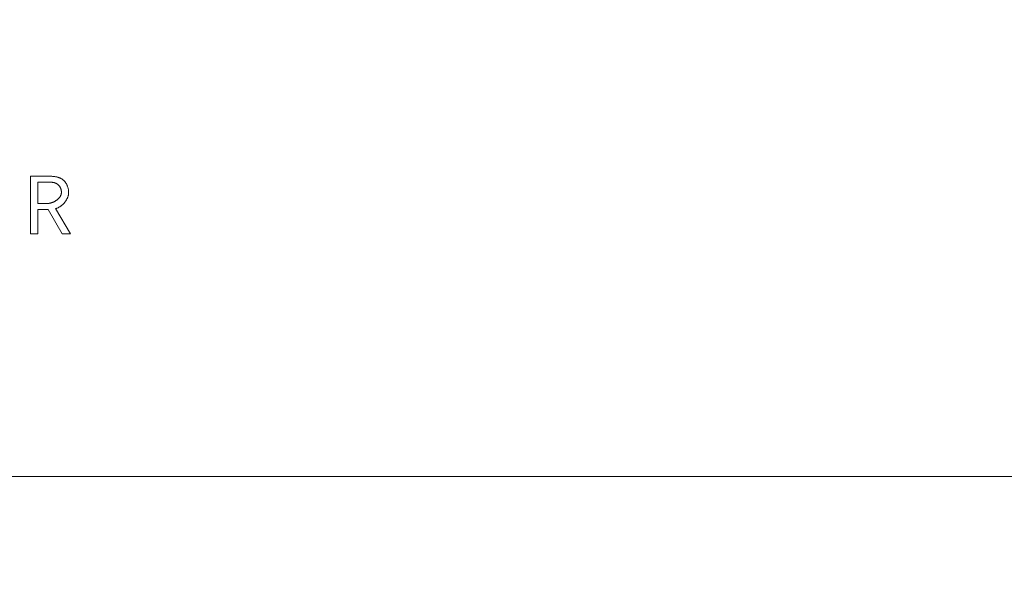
# Model space of a CAD drawing. Header units: millimetres. Extents: x 3925 to 5043, y -86 to 778.
# Tile 81 of 164: x 4430 to 4442, y 425 to 432. Entities that reach past the tile are written whole.
import ezdxf

# ---------------------------------------------------------------- set-up
doc = ezdxf.new("R2010")
doc.units = ezdxf.units.MM
doc.header["$LTSCALE"] = 46.255
doc.header["$PDMODE"] = 3
doc.header["$PDSIZE"] = 1
doc.layers.get('Defpoints').update_dxf_attribs({"linetype": 'CONTINUOUS'})
for name, color, linetype in [('140-154101-01_RIGGDXF_DIMENSION', 7, 'CONTINUOUS'), ('140-155102-0DXF_CONTINUOUS_LINE', 7, 'CONTINUOUS'), ('H30K-TOP-COVDXF_CONTINUOUS_LINE', 7, 'CONTINUOUS')]:
    doc.layers.add(name, color=color, linetype=linetype)
doc.styles.add('SLDTEXTSTYLE0', font='arialbd.ttf', dxfattribs={"height": 5.5})
doc.dimstyles.new('SLDDIMSTYLE2', dxfattribs={"dimtxt": 5.650301, "dimasz": 4.572, "dimexe": 0, "dimexo": 0.0625, "dimgap": 1.412575, "dimtad": 0, "dimtih": 1, "dimtoh": 1, "dimlfac": 3.5, "dimrnd": 1e-09, "dimzin": 4, "dimdsep": 46, "dimtxsty": 'SLDTEXTSTYLE0', "dimsah": 1, "dimcen": 0.09, "dimadec": 0, "dimazin": 1, "dimtol": 1, "dimtp": 0.5, "dimtm": 0.5, "dimtfac": 1, "dimtdec": 1, "dimtofl": 0, "dimtmove": 0, "dimatfit": 3, "dimfxl": 1, "dimfrac": 2, "dimtolj": 1, "dimarcsym": 0})

# ---------------------------------------------------------------- blocks, each defined once
blk = doc.blocks.new('*D62')
at = {"layer": '140-154101-01_RIGGDXF_DIMENSION', "color": 0, "linetype": 'Continuous', "lineweight": -2}
for p, q in [((4527.012, 471.531), (4527.049, 357.654)), ((4322.221, 471.465), (4322.257, 357.589)), ((4326.257, 357.59), (4523.049, 357.653))]:
    blk.add_line(p, q, dxfattribs=at)
at = {"layer": '140-154101-01_RIGGDXF_DIMENSION', "color": 0, "linetype": 'Continuous'}
for points in [[(4326.257, 358.257), (4326.257, 356.923), (4322.257, 357.589)], [(4523.049, 358.32), (4523.049, 356.986), (4527.049, 357.654)]]:
    blk.add_solid(points, dxfattribs=at)
at = {"layer": 'Defpoints', "color": 0, "linetype": 'Continuous'}
for p in [(4527.012, 471.594), (4322.221, 471.528), (4527.049, 357.654)]:
    blk.add_point(p, dxfattribs=at)
at = {"layer": '140-154101-01_RIGGDXF_DIMENSION', "color": 0, "linetype": 'Continuous', "insert": (4424.638, 362.57), "char_height": 5.5, "attachment_point": 5, "rotation": 0.0184, "style": 'SLDTEXTSTYLE0'}
blk.add_mtext('\\A1;819.17 [32.25]', dxfattribs=at)

msp = doc.modelspace()

# ---------------------------------------------------------------- linework, layer by layer
at = {"layer": '140-155102-0DXF_CONTINUOUS_LINE', "color": 7, "linetype": 'Continuous', "lineweight": 0}
msp.add_line((4369.1529, 426.2948), (4480.2883, 426.2948), dxfattribs=at)
at = {"layer": 'H30K-TOP-COVDXF_CONTINUOUS_LINE', "color": 7, "linetype": 'Continuous', "lineweight": 0}
for p, q in [((4430.0829, 430.0656), (4430.0829, 429.3423)), ((4430.1747, 429.7232), (4430.1747, 429.9916)), ((4430.296, 429.7232), (4430.1747, 429.7232)), ((4430.1747, 429.3423), (4430.1747, 429.6492)), ((4430.1747, 429.6492), (4430.3049, 429.6492)), ((4430.3049, 429.6492), (4430.4806, 429.3423)), ((4430.5842, 429.3423), (4430.3987, 429.6591)), ((4430.0829, 429.3423), (4430.1747, 429.3423)), ((4430.4806, 429.3423), (4430.5842, 429.3423))]:
    msp.add_line(p, q, dxfattribs=at)
for points in [[(4430.5625, 429.8623), (4430.5624, 429.8683), (4430.5621, 429.8744), (4430.5616, 429.8805), (4430.561, 429.8866), (4430.5602, 429.8927), (4430.5592, 429.8988), (4430.558, 429.9049), (4430.5567, 429.911), (4430.5551, 429.917), (4430.5535, 429.9231), (4430.5516, 429.9291), (4430.5496, 429.935), (4430.5474, 429.9409), (4430.545, 429.9467), (4430.5425, 429.9525), (4430.5398, 429.9582), (4430.537, 429.9637), (4430.534, 429.9692), (4430.5309, 429.9746), (4430.5276, 429.9799), (4430.5241, 429.985), (4430.5205, 429.99), (4430.5168, 429.9949), (4430.5129, 429.9996), (4430.5088, 430.0041), (4430.5047, 430.0085), (4430.5004, 430.0127), (4430.4959, 430.0168), (4430.4913, 430.0206), (4430.4865, 430.0243), (4430.4816, 430.0277), (4430.4766, 430.031), (4430.4715, 430.0341), (4430.4662, 430.037), (4430.4608, 430.0397), (4430.4554, 430.0422), (4430.4498, 430.0446), (4430.4442, 430.0468), (4430.4385, 430.0489), (4430.4326, 430.0508), (4430.4268, 430.0526), (4430.4208, 430.0542), (4430.4148, 430.0557), (4430.4088, 430.0571), (4430.4027, 430.0583), (4430.3965, 430.0594), (4430.3904, 430.0604), (4430.3842, 430.0613), (4430.378, 430.0621), (4430.3717, 430.0628), (4430.3655, 430.0634), (4430.3592, 430.0639), (4430.353, 430.0644), (4430.3467, 430.0647), (4430.3405, 430.065), (4430.3343, 430.0653), (4430.3281, 430.0654), (4430.322, 430.0655), (4430.3159, 430.0656), (4430.0829, 430.0656)], [(4430.1747, 429.9916), (4430.3042, 429.9916), (4430.3083, 429.9916), (4430.3125, 429.9915), (4430.3167, 429.9915), (4430.3208, 429.9914), (4430.3251, 429.9912), (4430.3293, 429.9911), (4430.3335, 429.9909), (4430.3377, 429.9906), (4430.342, 429.9903), (4430.3462, 429.99), (4430.3504, 429.9896), (4430.3546, 429.9891), (4430.3588, 429.9885), (4430.3629, 429.9879), (4430.3671, 429.9873), (4430.3712, 429.9865), (4430.3752, 429.9857), (4430.3793, 429.9847), (4430.3832, 429.9837), (4430.3872, 429.9826), (4430.3911, 429.9814), (4430.3949, 429.9801), (4430.3987, 429.9787), (4430.4024, 429.9771), (4430.4061, 429.9755), (4430.4097, 429.9737), (4430.4132, 429.9718), (4430.4166, 429.9698), (4430.42, 429.9676), (4430.4232, 429.9653), (4430.4264, 429.9629), (4430.4294, 429.9604), (4430.4323, 429.9577), (4430.4351, 429.9549), (4430.4379, 429.952), (4430.4405, 429.949), (4430.443, 429.9459), (4430.4455, 429.9427), (4430.4478, 429.9394), (4430.4501, 429.936), (4430.4522, 429.9325), (4430.4542, 429.9289), (4430.4562, 429.9253), (4430.458, 429.9216), (4430.4597, 429.9178), (4430.4613, 429.914), (4430.4628, 429.9102), (4430.4642, 429.9062), (4430.4655, 429.9023), (4430.4666, 429.8983), (4430.4677, 429.8944), (4430.4686, 429.8903), (4430.4694, 429.8863), (4430.4701, 429.8823), (4430.4707, 429.8783), (4430.4711, 429.8743), (4430.4714, 429.8703), (4430.4716, 429.8663), (4430.4717, 429.8623)], [(4430.4717, 429.8623), (4430.4716, 429.8586), (4430.4713, 429.8548), (4430.4709, 429.851), (4430.4703, 429.8473), (4430.4696, 429.8436), (4430.4687, 429.8399), (4430.4676, 429.8363), (4430.4664, 429.8327), (4430.4651, 429.8291), (4430.4636, 429.8255), (4430.462, 429.822), (4430.4602, 429.8185), (4430.4583, 429.815), (4430.4563, 429.8116), (4430.4542, 429.8082), (4430.4519, 429.8049), (4430.4496, 429.8016), (4430.4471, 429.7984), (4430.4445, 429.7952), (4430.4418, 429.792), (4430.439, 429.7889), (4430.4362, 429.7859), (4430.4332, 429.7829), (4430.4301, 429.7799), (4430.427, 429.777), (4430.4237, 429.7742), (4430.4204, 429.7714), (4430.4171, 429.7687), (4430.4136, 429.7661), (4430.4101, 429.7635), (4430.4065, 429.7609), (4430.4029, 429.7585), (4430.3992, 429.7561), (4430.3954, 429.7538), (4430.3917, 429.7515), (4430.3878, 429.7494), (4430.3839, 429.7473), (4430.38, 429.7452), (4430.3761, 429.7433), (4430.3721, 429.7414), (4430.3681, 429.7396), (4430.3641, 429.7379), (4430.3601, 429.7363), (4430.356, 429.7348), (4430.3519, 429.7334), (4430.3479, 429.732), (4430.3438, 429.7307), (4430.3397, 429.7296), (4430.3357, 429.7285), (4430.3316, 429.7275), (4430.3275, 429.7266), (4430.3235, 429.7258), (4430.3195, 429.7251), (4430.3155, 429.7245), (4430.3115, 429.7241), (4430.3076, 429.7237), (4430.3037, 429.7234), (4430.2998, 429.7232), (4430.296, 429.7232)], [(4430.3987, 429.6591), (4430.4039, 429.6604), (4430.4092, 429.662), (4430.4144, 429.6637), (4430.4197, 429.6657), (4430.4248, 429.6678), (4430.43, 429.6701), (4430.4351, 429.6725), (4430.4402, 429.6751), (4430.4452, 429.6779), (4430.4502, 429.6808), (4430.4551, 429.6839), (4430.46, 429.6872), (4430.4647, 429.6905), (4430.4695, 429.694), (4430.4741, 429.6977), (4430.4787, 429.7015), (4430.4832, 429.7053), (4430.4877, 429.7094), (4430.492, 429.7135), (4430.4963, 429.7177), (4430.5004, 429.7221), (4430.5045, 429.7265), (4430.5084, 429.7311), (4430.5123, 429.7357), (4430.516, 429.7404), (4430.5197, 429.7452), (4430.5232, 429.7501), (4430.5266, 429.755), (4430.5298, 429.7601), (4430.533, 429.7651), (4430.536, 429.7703), (4430.5388, 429.7755), (4430.5415, 429.7807), (4430.5441, 429.786), (4430.5465, 429.7914), (4430.5488, 429.7967), (4430.5509, 429.8021), (4430.5528, 429.8076), (4430.5546, 429.813), (4430.5562, 429.8185), (4430.5577, 429.824), (4430.5589, 429.8295), (4430.56, 429.835), (4430.5609, 429.8404), (4430.5616, 429.8459), (4430.5621, 429.8514), (4430.5624, 429.8569), (4430.5625, 429.8623)]]:
    msp.add_lwpolyline(points, dxfattribs=at)

# ---------------------------------------------------------------- dimensions: what is measured, and where the dimension line sits
at = {"layer": '140-154101-01_RIGGDXF_DIMENSION', "color": 2, "linetype": 'Continuous'}
dim = msp.add_linear_dim(base=(4527.0489, 357.6543), p1=(4322.2206, 471.5279), p2=(4527.0123, 471.5936), angle=0.01838, dimstyle='SLDDIMSTYLE2', override={"dimtxt": 5, "dimasz": 4, "dimtad": 1, "dimtih": 0, "dimtoh": 0, "dimlfac": 4, "dimtol": 0, "dimtp": 0.01, "dimtm": 0.01, "dimtdec": 2, "dimtofl": 1, "dimtzin": 0}, dxfattribs=at)
dim.commit()
dim.dimension.update_dxf_attribs({"geometry": '*D62', "text_midpoint": (4424.64, 357.6215), "dimtype": 161})

doc.saveas('drawing.dxf')
